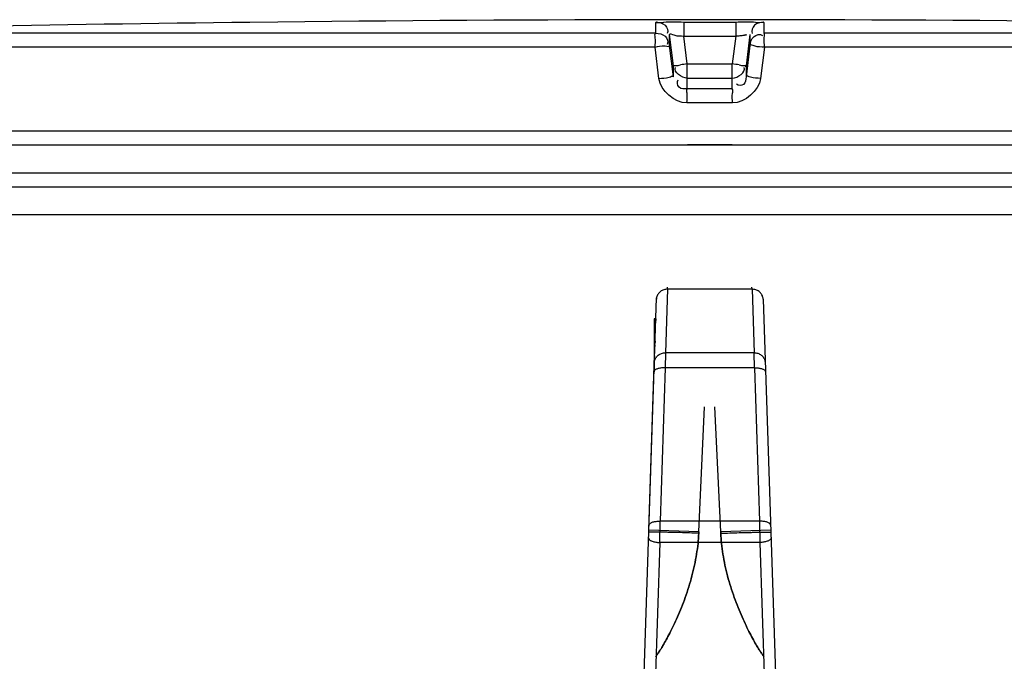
# Model space of a CAD drawing. Header units: millimetres. Extents: x 0 to 297, y 0 to 210.
# Tile 256 of 256: x 55.31 to 58.49, y 163.38 to 165.45. Entities that reach past the tile are written whole.
import ezdxf

# ---------------------------------------------------------------- set-up
doc = ezdxf.new("R2010")
doc.units = ezdxf.units.MM
doc.header["$LTSCALE"] = 16.335
doc.layers.get('0').update_dxf_attribs({"linetype": 'CONTINUOUS'})
doc.layers.add('001-M31079-X02', color=7, linetype='CONTINUOUS')
doc.layers.add('01_GLOBAL', color=7, linetype='CONTINUOUS')

msp = doc.modelspace()

# ---------------------------------------------------------------- linework, layer by layer
at = {"color": 7, "linetype": 'Continuous'}
for p, q in [((56.1402, 165.446), (56.0506, 165.445)), ((56.1406, 165.4461), (56.1401, 165.446)), ((54.1176, 165.0486), (60.9576, 165.0486)), ((54.1176, 164.9586), (60.9576, 164.9586)), ((54.1626, 164.9136), (60.9126, 164.9136))]:
    msp.add_line(p, q, dxfattribs=at)
at = {"color": 9, "linetype": 'Continuous'}
for p, q in [((57.3628, 165.4097), (57.3628, 165.445)), ((57.4535, 165.4461), (57.4536, 165.4006)), ((57.4535, 165.4461), (57.6217, 165.4461)), ((57.6217, 165.4461), (57.6216, 165.4006)), ((57.7124, 165.445), (57.7124, 165.4097)), ((57.3628, 165.4097), (54.166, 165.4097)), ((57.4075, 165.3703), (57.4075, 165.4055)), ((57.4202, 165.3044), (57.4075, 165.4055)), ((57.6677, 165.4055), (57.655, 165.3044)), ((57.6677, 165.4055), (57.6677, 165.3703)), ((60.9092, 165.4097), (57.7124, 165.4097)), ((57.4202, 165.2692), (57.4075, 165.3703)), ((57.4648, 165.3105), (57.4536, 165.4006)), ((57.4536, 165.4006), (57.6216, 165.4006)), ((57.6216, 165.4006), (57.6104, 165.3105)), ((57.6677, 165.3703), (57.655, 165.2692)), ((57.3606, 165.3647), (54.1222, 165.3647)), ((57.3734, 165.2636), (57.3606, 165.3647)), ((57.7147, 165.3647), (57.7018, 165.2636)), ((60.953, 165.3647), (57.7147, 165.3647)), ((57.4648, 165.2296), (57.4648, 165.3105)), ((57.4648, 165.3105), (57.6104, 165.3105)), ((57.6104, 165.2296), (57.6104, 165.3105)), ((57.4202, 165.2692), (57.4202, 165.3044)), ((57.4206, 165.3016), (57.4202, 165.3044)), ((57.6546, 165.3015), (57.655, 165.3044)), ((57.655, 165.3044), (57.655, 165.2692)), ((57.4648, 165.265), (57.4643, 165.265)), ((57.4648, 165.265), (57.6104, 165.265)), ((57.6104, 165.265), (57.6109, 165.265)), ((57.6104, 165.2296), (57.4648, 165.2296)), ((57.6114, 165.1846), (57.4639, 165.1846)), ((60.9576, 165.0936), (54.1176, 165.0936)), ((57.4656, 165.0504), (57.6096, 165.0504))]:
    msp.add_line(p, q, dxfattribs=at)
at = {"color": 7, "linetype": 'Continuous'}
for radius, start, end in [(129.9824, 90.655481, 91.486375), (129.9825, 89.384203, 90.615797)]:
    msp.add_arc((57.5376, 35.4711), radius, start, end, dxfattribs=at)
at = {"color": 9, "linetype": 'Continuous'}
for centre, start, end in [((57.9223, 161.6484), 97.1207, 97.4697), ((57.1529, 161.6484), 82.5303, 82.8793)]:
    msp.add_arc(centre, 3.6906, start, end, dxfattribs=at)
for points, knots in [([(57.3628, 165.445), (57.3629, 165.4473), (57.3771, 165.4427), (57.4002, 165.4496), (57.4322, 165.446), (57.4535, 165.4461)], [0, 0, 0, 0, 0.077113, 0.294292, 1, 1, 1, 1]), ([(57.3628, 165.445), (57.3734, 165.445), (57.3949, 165.442), (57.4044, 165.4173), (57.4003, 165.4091)], [0, 0, 0, 0, 0.534873, 1, 1, 1, 1]), ([(57.6217, 165.4461), (57.643, 165.446), (57.6751, 165.4496), (57.6982, 165.4428), (57.7124, 165.4473), (57.7124, 165.445)], [0, 0, 0, 0, 0.706963, 0.92344, 1, 1, 1, 1]), ([(57.7124, 165.445), (57.7019, 165.445), (57.6803, 165.442), (57.6708, 165.4173), (57.6749, 165.4091)], [0, 0, 0, 0, 0.534874, 1, 1, 1, 1]), ([(57.3606, 165.3647), (57.3606, 165.3752), (57.3642, 165.3875), (57.3588, 165.4077), (57.3628, 165.4097)], [0, 0, 0, 0, 0.696676, 1, 1, 1, 1]), ([(57.3628, 165.4097), (57.3734, 165.4097), (57.3949, 165.4068), (57.4044, 165.3821), (57.4003, 165.3739)], [0, 0, 0, 0, 0.53493, 1, 1, 1, 1]), ([(57.4075, 165.4055), (57.4076, 165.4102), (57.4329, 165.3979), (57.4428, 165.4018), (57.4536, 165.4006)], [0, 0, 0, 0, 0.298562, 1, 1, 1, 1]), ([(57.6216, 165.4006), (57.6264, 165.4011), (57.6367, 165.4023), (57.645, 165.4033), (57.6605, 165.4051), (57.652, 165.4039), (57.6497, 165.4036)], [0, 0, 0, 0, 0.343864, 0.675083, 0.837575, 1, 1, 1, 1]), ([(57.6677, 165.3703), (57.669, 165.3808), (57.6746, 165.4018), (57.7003, 165.4081), (57.7079, 165.403)], [0, 0, 0, 0, 0.534792, 1, 1, 1, 1]), ([(57.7147, 165.3647), (57.7147, 165.3752), (57.711, 165.3875), (57.7165, 165.4077), (57.7124, 165.4097)], [0, 0, 0, 0, 0.696571, 1, 1, 1, 1]), ([(57.3606, 165.3647), (57.3715, 165.3666), (57.3815, 165.373), (57.4077, 165.3656), (57.4075, 165.3703)], [0, 0, 0, 0, 0.702669, 1, 1, 1, 1]), ([(57.7147, 165.3647), (57.7037, 165.3661), (57.6904, 165.3629), (57.6703, 165.3742), (57.6677, 165.3703)], [0, 0, 0, 0, 0.702786, 1, 1, 1, 1]), ([(57.4202, 165.3044), (57.4202, 165.3065), (57.4323, 165.3038), (57.4371, 165.3069), (57.4425, 165.3077)], [0, 0, 0, 0, 0.268012, 1, 1, 1, 1]), ([(57.6327, 165.3077), (57.6381, 165.3069), (57.6429, 165.3038), (57.655, 165.3065), (57.655, 165.3044)], [0, 0, 0, 0, 0.731988, 1, 1, 1, 1]), ([(57.3734, 165.2636), (57.3843, 165.265), (57.3976, 165.2619), (57.4175, 165.273), (57.4202, 165.2692)], [0, 0, 0, 0, 0.703022, 1, 1, 1, 1]), ([(57.4648, 165.2296), (57.4557, 165.2296), (57.4344, 165.228), (57.4311, 165.2524), (57.4355, 165.2591)], [0, 0, 0, 0, 0.532206, 1, 1, 1, 1]), ([(57.655, 165.2692), (57.654, 165.2605), (57.6538, 165.2394), (57.6298, 165.2402), (57.6239, 165.2453)], [0, 0, 0, 0, 0.529841, 1, 1, 1, 1]), ([(57.7018, 165.2636), (57.6909, 165.265), (57.6776, 165.2619), (57.6577, 165.273), (57.655, 165.2692)], [0, 0, 0, 0, 0.703022, 1, 1, 1, 1]), ([(57.4639, 165.1846), (57.4639, 165.1951), (57.4668, 165.2089), (57.4619, 165.2261), (57.4648, 165.2296)], [0, 0, 0, 0, 0.697837, 1, 1, 1, 1]), ([(57.6114, 165.1846), (57.6113, 165.1951), (57.6084, 165.2089), (57.6133, 165.2261), (57.6104, 165.2296)], [0, 0, 0, 0, 0.697838, 1, 1, 1, 1])]:
    msp.add_open_spline(points, degree=3, knots=knots, dxfattribs=at)
at = {"color": 7, "linetype": 'Continuous'}
for points in [[(57.4643, 165.265), (57.4473, 165.2652), (57.42, 165.2835), (57.4265, 165.2992)], [(57.6109, 165.265), (57.6279, 165.2652), (57.6552, 165.2834), (57.6488, 165.2992)]]:
    msp.add_open_spline(points, degree=3, dxfattribs=at)
at = {"color": 9, "linetype": 'Continuous'}
for points in [[(57.4639, 165.1846), (57.4238, 165.1847), (57.3784, 165.2239), (57.3734, 165.2636)], [(57.7018, 165.2636), (57.6968, 165.2239), (57.6514, 165.1847), (57.6114, 165.1846)]]:
    msp.add_open_spline(points, degree=3, dxfattribs=at)
at = {"layer": '001-M31079-X02', "color": 9, "linetype": 'Continuous'}
for p, q in [((57.4011, 164.5821), (57.3943, 164.3767)), ((57.4011, 164.5821), (57.4012, 164.589)), ((57.4011, 164.5821), (57.4012, 164.589)), ((57.6742, 164.5821), (57.4011, 164.5821)), ((57.6742, 164.5821), (57.674, 164.589)), ((57.6742, 164.5821), (57.674, 164.589)), ((57.6742, 164.5821), (57.6809, 164.3767)), ((57.7101, 164.5501), (57.71, 164.5542)), ((57.7101, 164.5501), (57.7541, 163.219)), ((57.3943, 164.3767), (57.3933, 164.328)), ((57.6809, 164.3767), (57.3943, 164.3767)), ((57.6819, 164.328), (57.6809, 164.3767)), ((57.3933, 164.328), (57.3769, 163.832)), ((57.6819, 164.328), (57.3933, 164.328)), ((57.6819, 164.328), (57.6983, 163.832)), ((57.3756, 163.7631), (57.3769, 163.832)), ((57.6983, 163.832), (57.3769, 163.832)), ((57.6983, 163.832), (57.6996, 163.7631)), ((57.5023, 163.7976), (57.3404, 163.8029)), ((57.7348, 163.8029), (57.5729, 163.7976)), ((57.3756, 163.7631), (57.3588, 163.255)), ((57.6996, 163.7631), (57.3756, 163.7631)), ((57.6996, 163.7631), (57.7164, 163.255))]:
    msp.add_line(p, q, dxfattribs=at)
at = {"layer": '001-M31079-X02', "color": 7, "linetype": 'Continuous'}
for p, q in [((57.3212, 163.219), (57.3652, 164.5542)), ((57.3652, 164.5542), (57.3651, 164.5501)), ((57.3629, 164.4849), (57.3629, 164.4811)), ((57.363, 164.4868), (57.363, 164.4849)), ((57.3606, 164.4124), (57.3606, 164.4162)), ((57.3615, 164.4447), (57.3615, 164.4409)), ((57.3576, 164.4046), (57.3576, 164.3237)), ((57.3601, 164.4026), (57.3601, 164.3987)), ((57.3601, 164.3987), (57.3601, 164.3968)), ((57.3602, 164.4001), (57.3602, 164.4046)), ((57.3604, 164.4102), (57.3604, 164.4083)), ((57.3605, 164.414), (57.3605, 164.4102)), ((57.3404, 163.8029), (57.3591, 164.3694)), ((57.3404, 163.8029), (57.3591, 164.3694)), ((57.3586, 164.3566), (57.3586, 164.3538)), ((57.3587, 164.3542), (57.3587, 164.3594)), ((57.3589, 164.3664), (57.3589, 164.3622)), ((57.3589, 164.3612), (57.3589, 164.3632)), ((57.3576, 164.3266), (57.3585, 164.3498)), ((57.3581, 164.3373), (57.3577, 164.3273))]:
    msp.add_line(p, q, dxfattribs=at)
at = {"layer": '001-M31079-X02', "color": 6, "linetype": 'Continuous'}
for p, q in [((57.3576, 164.4868), (57.3576, 164.4046)), ((57.363, 164.4868), (57.3576, 164.4868)), ((57.3576, 164.4849), (57.3629, 164.4849)), ((57.3576, 164.4811), (57.3628, 164.4811)), ((57.3576, 164.4791), (57.3627, 164.4791)), ((57.3576, 164.4772), (57.3627, 164.4772)), ((57.3576, 164.4753), (57.3626, 164.4753)), ((57.3576, 164.4734), (57.3626, 164.4734)), ((57.3576, 164.4715), (57.3625, 164.4715)), ((57.3576, 164.4696), (57.3625, 164.4696)), ((57.3576, 164.4657), (57.3623, 164.4657)), ((57.3576, 164.4638), (57.3622, 164.4638)), ((57.3576, 164.46), (57.3621, 164.46)), ((57.3576, 164.4581), (57.362, 164.4581)), ((57.3576, 164.4562), (57.362, 164.4562)), ((57.3576, 164.4543), (57.3619, 164.4543)), ((57.3576, 164.4523), (57.3619, 164.4523)), ((57.3576, 164.4504), (57.3619, 164.4504)), ((57.3576, 164.4485), (57.3618, 164.4485)), ((57.3576, 164.4447), (57.3615, 164.4447)), ((57.3576, 164.4409), (57.3615, 164.4409)), ((57.3613, 164.437), (57.3576, 164.437)), ((57.3576, 164.4274), (57.361, 164.4274)), ((57.3576, 164.4198), (57.3608, 164.4198)), ((57.3576, 164.4179), (57.3607, 164.4179)), ((57.3576, 164.4162), (57.3607, 164.4162)), ((57.3576, 164.414), (57.3606, 164.414)), ((57.3576, 164.4124), (57.3606, 164.4124)), ((57.3576, 164.4112), (57.3605, 164.4112)), ((57.3576, 164.4102), (57.3605, 164.4102)), ((57.3576, 164.4083), (57.3604, 164.4083)), ((57.3576, 164.4045), (57.3603, 164.4045)), ((57.3576, 164.4029), (57.3602, 164.4029)), ((57.3576, 164.4026), (57.3602, 164.4026)), ((57.3576, 164.4001), (57.3602, 164.4001)), ((57.3576, 164.3992), (57.3601, 164.3992)), ((57.3576, 164.3987), (57.3601, 164.3987)), ((57.3576, 164.3968), (57.3601, 164.3968)), ((57.3576, 164.3963), (57.36, 164.3963)), ((57.3576, 164.3932), (57.3599, 164.3932)), ((57.3576, 164.3925), (57.3599, 164.3925)), ((57.3597, 164.3868), (57.3576, 164.3868)), ((57.3576, 164.3865), (57.3597, 164.3865)), ((57.3576, 164.3673), (57.359, 164.3673)), ((57.3576, 164.3664), (57.3589, 164.3664)), ((57.3576, 164.3632), (57.3589, 164.3632)), ((57.3576, 164.3622), (57.3589, 164.3622)), ((57.3589, 164.3612), (57.3576, 164.3612)), ((57.3576, 164.3598), (57.3588, 164.3598)), ((57.3576, 164.3594), (57.3588, 164.3594)), ((57.3576, 164.3573), (57.3587, 164.3573)), ((57.3576, 164.3566), (57.3586, 164.3566)), ((57.3576, 164.3553), (57.3587, 164.3553)), ((57.3576, 164.3542), (57.3587, 164.3542)), ((57.3576, 164.3538), (57.3586, 164.3538)), ((57.3576, 164.3532), (57.3586, 164.3532)), ((57.3576, 164.3498), (57.3585, 164.3498)), ((57.3576, 164.3453), (57.3583, 164.3453)), ((57.3576, 164.3425), (57.3582, 164.3425)), ((57.3576, 164.3373), (57.3581, 164.3373)), ((57.5023, 163.7976), (57.521, 164.2021)), ((57.5023, 163.7976), (57.521, 164.2021)), ((57.5729, 163.7976), (57.5542, 164.2021)), ((57.5729, 163.7976), (57.5542, 164.2021)), ((57.5021, 163.7931), (57.5023, 163.7961)), ((57.5023, 163.7976), (57.5022, 163.7946)), ((57.5729, 163.7976), (57.573, 163.7946)), ((57.5731, 163.7931), (57.5729, 163.7961))]:
    msp.add_line(p, q, dxfattribs=at)
at = {"layer": '001-M31079-X02', "color": 9, "linetype": 'Continuous'}
for points, knots in [([(57.4011, 164.5821), (57.399, 164.5821), (57.3949, 164.5818), (57.3889, 164.5804), (57.3833, 164.5781), (57.3782, 164.5749), (57.3738, 164.5709), (57.3701, 164.5663), (57.3674, 164.5612), (57.3656, 164.5557), (57.3651, 164.552), (57.3651, 164.5501)], [0, 0, 0, 0, 0.115443, 0.230318, 0.344204, 0.456787, 0.567894, 0.677521, 0.78584, 0.893181, 1, 1, 1, 1]), ([(57.7101, 164.5501), (57.7101, 164.552), (57.7096, 164.5557), (57.7078, 164.5612), (57.7051, 164.5663), (57.7014, 164.5709), (57.697, 164.5749), (57.6919, 164.5781), (57.6863, 164.5804), (57.6803, 164.5818), (57.6762, 164.5821), (57.6742, 164.5821)], [0, 0, 0, 0, 0.106813, 0.214154, 0.322472, 0.4321, 0.543208, 0.655792, 0.769679, 0.884556, 1, 1, 1, 1]), ([(57.3583, 164.3446), (57.3584, 164.3465), (57.3588, 164.3503), (57.3606, 164.3557), (57.3632, 164.3607), (57.3667, 164.3652), (57.3711, 164.3692), (57.3761, 164.3724), (57.3818, 164.3749), (57.388, 164.3764), (57.3922, 164.3767), (57.3943, 164.3767)], [0, 0, 0, 0, 0.106197, 0.212482, 0.316463, 0.423719, 0.533532, 0.647096, 0.762514, 0.881834, 1, 1, 1, 1]), ([(57.6809, 164.3767), (57.683, 164.3767), (57.6871, 164.3764), (57.6931, 164.375), (57.6987, 164.3727), (57.7038, 164.3695), (57.7082, 164.3655), (57.7119, 164.3609), (57.7146, 164.3558), (57.7164, 164.3503), (57.7169, 164.3465), (57.7169, 164.3446)], [0, 0, 0, 0, 0.115443, 0.230319, 0.344206, 0.456789, 0.567896, 0.677523, 0.785842, 0.893182, 1, 1, 1, 1]), ([(57.3933, 164.328), (57.3913, 164.328), (57.3872, 164.328), (57.3814, 164.3276), (57.3759, 164.3268), (57.3709, 164.3257), (57.3664, 164.3242), (57.3627, 164.3224), (57.3592, 164.32), (57.3574, 164.3172), (57.3573, 164.3154)], [0, 0, 0, 0, 0.152256, 0.299882, 0.435668, 0.563689, 0.679641, 0.78213, 0.868326, 1, 1, 1, 1]), ([(57.6819, 164.328), (57.684, 164.328), (57.688, 164.328), (57.6939, 164.3276), (57.6994, 164.3268), (57.7044, 164.3257), (57.7088, 164.3242), (57.7125, 164.3224), (57.716, 164.32), (57.7178, 164.3172), (57.7179, 164.3154)], [0, 0, 0, 0, 0.152256, 0.299882, 0.435668, 0.563689, 0.679641, 0.78213, 0.868326, 1, 1, 1, 1]), ([(57.341, 163.8194), (57.341, 163.8212), (57.3427, 163.8239), (57.3461, 163.8263), (57.3497, 163.8281), (57.3541, 163.8296), (57.3592, 163.8308), (57.3648, 163.8316), (57.3708, 163.8321), (57.3749, 163.8321), (57.3769, 163.832)], [0, 0, 0, 0, 0.126991, 0.210759, 0.310842, 0.426762, 0.55666, 0.697786, 0.846802, 1, 1, 1, 1]), ([(57.7342, 163.8194), (57.7342, 163.8212), (57.7325, 163.8239), (57.7291, 163.8263), (57.7255, 163.8281), (57.7211, 163.8296), (57.716, 163.8308), (57.7104, 163.8316), (57.7044, 163.8321), (57.7003, 163.8321), (57.6983, 163.832)], [0, 0, 0, 0, 0.126995, 0.210764, 0.310848, 0.426768, 0.556664, 0.697789, 0.846804, 1, 1, 1, 1]), ([(57.3396, 163.7781), (57.3395, 163.7764), (57.341, 163.7736), (57.3442, 163.7709), (57.3477, 163.7689), (57.352, 163.7671), (57.3572, 163.7655), (57.3629, 163.7643), (57.3691, 163.7635), (57.3734, 163.7632), (57.3756, 163.7631)], [0, 0, 0, 0, 0.125265, 0.205075, 0.302151, 0.415869, 0.546303, 0.68904, 0.843669, 1, 1, 1, 1]), ([(57.5021, 163.7931), (57.4923, 163.7935), (57.4723, 163.7941), (57.4427, 163.795), (57.4184, 163.7957), (57.4001, 163.7961), (57.3878, 163.7964), (57.3767, 163.7966), (57.3669, 163.7968), (57.3587, 163.7969), (57.352, 163.797), (57.347, 163.7969), (57.3432, 163.7971), (57.3416, 163.7967), (57.3402, 163.7969), (57.3402, 163.7967)], [0, 0, 0, 0, 0.182962, 0.369774, 0.549122, 0.632143, 0.708795, 0.777781, 0.838136, 0.889087, 0.930292, 0.96162, 0.983338, 0.995881, 1, 1, 1, 1]), ([(57.5021, 163.7931), (57.5016, 163.7819), (57.4999, 163.7592), (57.4952, 163.7249), (57.4886, 163.69), (57.4802, 163.6549), (57.4701, 163.62), (57.4587, 163.586), (57.4464, 163.5535), (57.4337, 163.5231), (57.4209, 163.4953), (57.4086, 163.4706), (57.3972, 163.4493), (57.387, 163.4315), (57.3786, 163.4176), (57.3711, 163.4061), (57.3673, 163.4003), (57.361, 163.3916), (57.3673, 163.4003), (57.3711, 163.4061), (57.3786, 163.4176), (57.387, 163.4315), (57.3972, 163.4493), (57.4086, 163.4706), (57.4209, 163.4953), (57.4337, 163.5231), (57.4464, 163.5535), (57.4587, 163.586), (57.4701, 163.62), (57.4802, 163.6549), (57.4886, 163.69), (57.4952, 163.7249), (57.4999, 163.7592), (57.5016, 163.7819), (57.5021, 163.7931)], [0, 0, 0, 0, 0.039312, 0.079811, 0.121482, 0.163914, 0.206516, 0.248687, 0.289616, 0.32846, 0.364432, 0.396853, 0.425213, 0.449184, 0.468611, 0.483481, 0.493892, 0.5, 0.506108, 0.516519, 0.531389, 0.550816, 0.574787, 0.603147, 0.635568, 0.67154, 0.710384, 0.751314, 0.793484, 0.836086, 0.878518, 0.920189, 0.960689, 1, 1, 1, 1]), ([(57.5021, 163.7931), (57.5016, 163.7819), (57.4999, 163.7592), (57.4952, 163.7249), (57.4886, 163.69), (57.4802, 163.6549), (57.4701, 163.62), (57.4587, 163.586), (57.4464, 163.5535), (57.4337, 163.5231), (57.4209, 163.4953), (57.4086, 163.4706), (57.3972, 163.4493), (57.387, 163.4315), (57.3786, 163.4176), (57.3711, 163.4061), (57.3673, 163.4003), (57.361, 163.3916), (57.3673, 163.4003), (57.3711, 163.4061), (57.3786, 163.4176), (57.387, 163.4315), (57.3972, 163.4493), (57.4086, 163.4706), (57.4209, 163.4953), (57.4337, 163.5231), (57.4464, 163.5535), (57.4587, 163.586), (57.4701, 163.62), (57.4802, 163.6549), (57.4886, 163.69), (57.4952, 163.7249), (57.4999, 163.7592), (57.5016, 163.7819), (57.5021, 163.7931)], [0, 0, 0, 0, 0.039312, 0.079811, 0.121482, 0.163914, 0.206516, 0.248687, 0.289616, 0.32846, 0.364432, 0.396853, 0.425213, 0.449184, 0.468611, 0.483481, 0.493892, 0.5, 0.506108, 0.516519, 0.531389, 0.550816, 0.574787, 0.603147, 0.635568, 0.67154, 0.710384, 0.751314, 0.793484, 0.836086, 0.878518, 0.920189, 0.960689, 1, 1, 1, 1]), ([(57.5731, 163.7931), (57.583, 163.7935), (57.6029, 163.7941), (57.6326, 163.795), (57.6568, 163.7957), (57.6751, 163.7961), (57.6874, 163.7964), (57.6986, 163.7966), (57.7083, 163.7968), (57.7165, 163.7969), (57.7232, 163.797), (57.7282, 163.7969), (57.732, 163.7971), (57.7336, 163.7967), (57.735, 163.7969), (57.735, 163.7967)], [0, 0, 0, 0, 0.182962, 0.369774, 0.549122, 0.632143, 0.708795, 0.777781, 0.838136, 0.889087, 0.930292, 0.96162, 0.983338, 0.995881, 1, 1, 1, 1]), ([(57.5731, 163.7931), (57.5736, 163.7819), (57.5754, 163.7592), (57.58, 163.7249), (57.5866, 163.69), (57.595, 163.6549), (57.6051, 163.62), (57.6165, 163.586), (57.6288, 163.5535), (57.6416, 163.5231), (57.6543, 163.4953), (57.6667, 163.4706), (57.678, 163.4493), (57.6883, 163.4314), (57.6967, 163.4175), (57.7041, 163.4061), (57.7079, 163.4003), (57.7142, 163.3916), (57.7079, 163.4003), (57.7041, 163.4061), (57.6967, 163.4175), (57.6883, 163.4314), (57.678, 163.4493), (57.6667, 163.4706), (57.6543, 163.4953), (57.6416, 163.5231), (57.6288, 163.5535), (57.6165, 163.586), (57.6051, 163.62), (57.595, 163.6549), (57.5866, 163.69), (57.58, 163.7249), (57.5754, 163.7592), (57.5736, 163.7819), (57.5731, 163.7931)], [0, 0, 0, 0, 0.039301, 0.079801, 0.121473, 0.163907, 0.206514, 0.248688, 0.28962, 0.328467, 0.36444, 0.396862, 0.425222, 0.449191, 0.468617, 0.483486, 0.493894, 0.5, 0.506106, 0.516514, 0.531383, 0.550809, 0.574779, 0.603138, 0.635561, 0.671534, 0.71038, 0.751313, 0.793487, 0.836094, 0.878527, 0.9202, 0.960699, 1, 1, 1, 1]), ([(57.5731, 163.7931), (57.5736, 163.7819), (57.5754, 163.7592), (57.58, 163.7249), (57.5866, 163.69), (57.595, 163.6549), (57.6051, 163.62), (57.6165, 163.586), (57.6288, 163.5535), (57.6416, 163.5231), (57.6543, 163.4953), (57.6667, 163.4706), (57.678, 163.4493), (57.6883, 163.4314), (57.6967, 163.4175), (57.7041, 163.4061), (57.7079, 163.4003), (57.7142, 163.3916), (57.7079, 163.4003), (57.7041, 163.4061), (57.6967, 163.4175), (57.6883, 163.4314), (57.678, 163.4493), (57.6667, 163.4706), (57.6543, 163.4953), (57.6416, 163.5231), (57.6288, 163.5535), (57.6165, 163.586), (57.6051, 163.62), (57.595, 163.6549), (57.5866, 163.69), (57.58, 163.7249), (57.5754, 163.7592), (57.5736, 163.7819), (57.5731, 163.7931)], [0, 0, 0, 0, 0.039301, 0.079801, 0.121473, 0.163907, 0.206514, 0.248688, 0.28962, 0.328467, 0.36444, 0.396862, 0.425222, 0.449191, 0.468617, 0.483486, 0.493894, 0.5, 0.506106, 0.516514, 0.531383, 0.550809, 0.574779, 0.603138, 0.635561, 0.671534, 0.71038, 0.751313, 0.793487, 0.836094, 0.878527, 0.9202, 0.960699, 1, 1, 1, 1]), ([(57.7356, 163.7781), (57.7357, 163.7764), (57.7341, 163.7735), (57.7308, 163.7708), (57.7272, 163.7687), (57.7228, 163.7669), (57.7176, 163.7654), (57.7119, 163.7643), (57.7059, 163.7635), (57.7017, 163.7632), (57.6996, 163.7631)], [0, 0, 0, 0, 0.126512, 0.210417, 0.310819, 0.42713, 0.557361, 0.698627, 0.847454, 1, 1, 1, 1])]:
    msp.add_open_spline(points, degree=3, knots=knots, dxfattribs=at)
at = {"layer": '01_GLOBAL', "color": 7, "linetype": 'Continuous'}
msp.add_line((54.1626, 164.9136), (60.9126, 164.9136), dxfattribs=at)
at = {"layer": '01_GLOBAL', "color": 9, "linetype": 'Continuous'}
msp.add_line((54.0726, 164.8236), (61.0026, 164.8236), dxfattribs=at)

doc.saveas('drawing.dxf')
